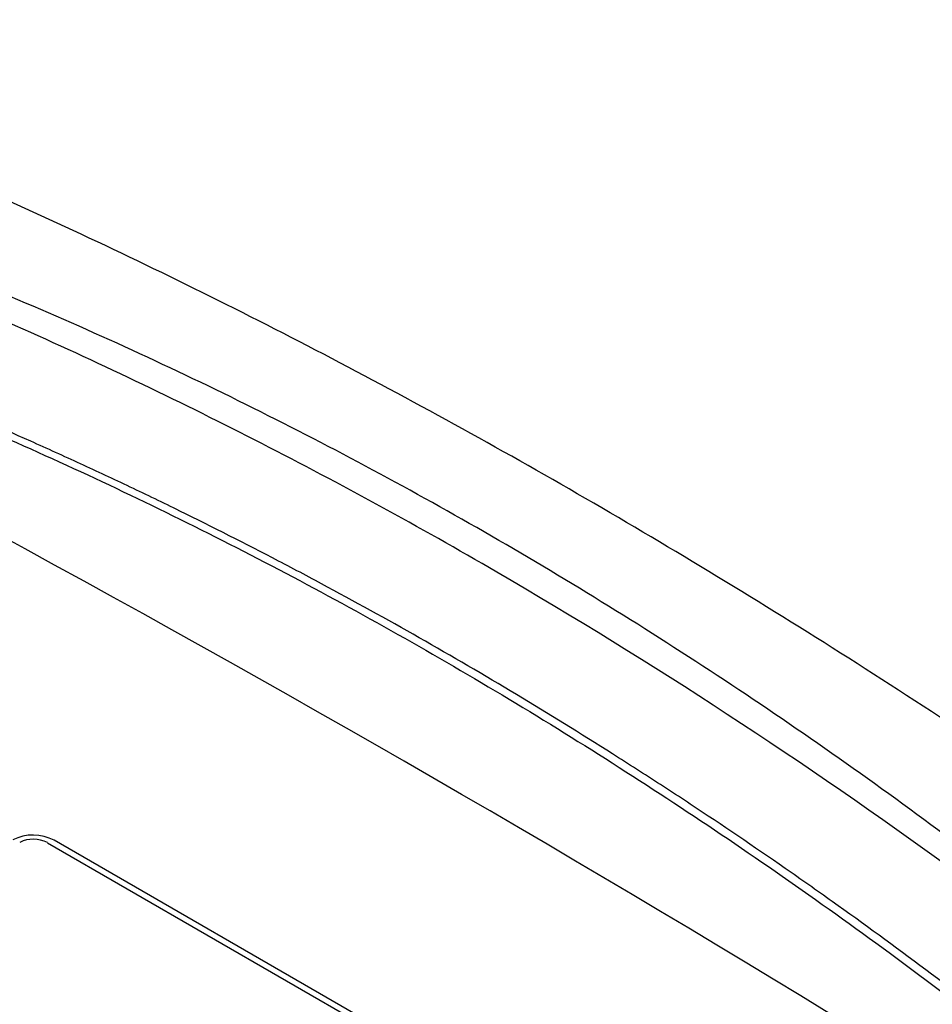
# Model space of a CAD drawing. Header units: millimetres. Extents: x -3.03 to 0.78, y -0.23 to 0.59.
# Tile 122 of 165: x 0.6787 to 0.7253, y 0.0235 to 0.0738. Entities that reach past the tile are written whole.
import ezdxf

# ---------------------------------------------------------------- set-up
doc = ezdxf.new("R2010")
doc.units = ezdxf.units.MM

msp = doc.modelspace()

# ---------------------------------------------------------------- linework, layer by layer
at = {"color": 7, "linetype": 'Continuous', "lineweight": 25}
for p, q in [((0.680087, 0.031766), (0.723221, 0.006866)), ((0.723573, 0.006989), (0.680439, 0.031889))]:
    msp.add_line(p, q, dxfattribs=at)
for centre, radius in [((0.679358, 0.029813), 0.0023413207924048), ((0.679366, 0.030382), 0.0015608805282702)]:
    msp.add_arc(centre, radius, 62.483357, 116.356852, dxfattribs=at)
for points, knots in [([(0.7612020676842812, 0.012395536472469), (0.7522282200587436, 0.0195841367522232), (0.7432192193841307, 0.0262907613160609), (0.7319239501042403, 0.0340705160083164), (0.7296639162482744, 0.035595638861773), (0.7251525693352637, 0.0385772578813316), (0.7228998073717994, 0.0400347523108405), (0.7161504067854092, 0.0443075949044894), (0.7116626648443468, 0.0470234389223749), (0.7049491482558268, 0.0508978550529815), (0.7027143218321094, 0.0521560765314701), (0.6982506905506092, 0.0546057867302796), (0.6960216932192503, 0.0557973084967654), (0.6893659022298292, 0.0592599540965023), (0.6849628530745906, 0.0614233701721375), (0.671853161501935, 0.0674833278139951), (0.6632460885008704, 0.0709507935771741), (0.6547630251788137, 0.0738414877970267)], [0, 0, 0, 0, 0.25, 0.25, 0.3125000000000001, 0.3125000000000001, 0.375, 0.375, 0.4999999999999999, 0.4999999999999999, 0.5624999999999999, 0.5624999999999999, 0.6249999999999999, 0.6249999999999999, 0.7499999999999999, 0.7499999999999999, 1, 1, 1, 1]), ([(0.7485475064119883, 0.0132091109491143), (0.7413814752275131, 0.0199503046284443), (0.7339804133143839, 0.0261723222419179), (0.7244362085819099, 0.0333122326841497), (0.7225126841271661, 0.0347082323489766), (0.7186361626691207, 0.0374361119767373), (0.7166818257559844, 0.038768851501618), (0.710785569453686, 0.042663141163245), (0.7068117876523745, 0.0451202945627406), (0.6987785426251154, 0.0497582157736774), (0.6947190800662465, 0.0519389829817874), (0.6865145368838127, 0.0560233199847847), (0.6823649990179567, 0.057928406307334), (0.6698461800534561, 0.0631981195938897), (0.6613928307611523, 0.0661270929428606), (0.6528339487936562, 0.0684633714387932)], [0, 0, 0, 0, 0.25, 0.25, 0.3125, 0.3125, 0.375, 0.375, 0.5, 0.5, 0.625, 0.625, 0.75, 0.75, 1, 1, 1, 1]), ([(0.7479580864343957, 0.013057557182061), (0.7478462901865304, 0.0131594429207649), (0.7477320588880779, 0.0132565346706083), (0.7475063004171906, 0.0134560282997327), (0.7473933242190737, 0.0135555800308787), (0.7470541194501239, 0.0138536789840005), (0.7468276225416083, 0.0140516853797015), (0.7461472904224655, 0.0146439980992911), (0.7456926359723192, 0.0150366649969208), (0.7443271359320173, 0.0162112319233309), (0.7434140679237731, 0.0169883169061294), (0.7406651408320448, 0.0192985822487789), (0.7388201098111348, 0.0208119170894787), (0.733247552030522, 0.0252712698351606), (0.7294866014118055, 0.0281334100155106), (0.7180686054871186, 0.0363854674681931), (0.7102693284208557, 0.0414437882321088), (0.6983507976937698, 0.0483243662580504), (0.6943400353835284, 0.0505009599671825), (0.686258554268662, 0.0546113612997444), (0.6821860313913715, 0.0565461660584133), (0.6739782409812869, 0.0601768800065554), (0.66984421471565, 0.0618723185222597), (0.6636089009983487, 0.0642303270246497), (0.6615248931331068, 0.0649859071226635), (0.6583900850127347, 0.0660709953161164), (0.6573434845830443, 0.0664238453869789), (0.6557718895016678, 0.0669420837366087), (0.655247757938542, 0.0671131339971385), (0.6544612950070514, 0.0673679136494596), (0.6540679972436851, 0.0674948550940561), (0.6536746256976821, 0.0676212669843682), (0.6534123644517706, 0.0677054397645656), (0.6532814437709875, 0.0677486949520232), (0.6531500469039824, 0.0677892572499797)], [0, 0, 0, 0, 0.0039062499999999, 0.0039062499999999, 0.0078124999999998, 0.0078124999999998, 0.0156249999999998, 0.0156249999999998, 0.0312499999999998, 0.0312499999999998, 0.0624999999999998, 0.0624999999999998, 0.1249999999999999, 0.1249999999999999, 0.2499999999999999, 0.2499999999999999, 0.4999999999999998, 0.4999999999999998, 0.6249999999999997, 0.6249999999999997, 0.7499999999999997, 0.7499999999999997, 0.8749999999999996, 0.8749999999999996, 0.9374999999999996, 0.9374999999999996, 0.9687499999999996, 0.9687499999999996, 0.9843749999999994, 0.9843749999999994, 0.9921874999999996, 0.9960937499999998, 0.9960937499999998, 1, 1, 1, 1]), ([(0.7460424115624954, 0.0078528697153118), (0.7460027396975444, 0.00789659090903), (0.7453050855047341, 0.0086654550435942), (0.7428113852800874, 0.0106867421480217), (0.7398555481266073, 0.0133932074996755), (0.7359833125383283, 0.0166414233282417), (0.7328809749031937, 0.0191845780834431), (0.7289625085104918, 0.0222790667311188), (0.7250152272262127, 0.0252931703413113), (0.7210290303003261, 0.0281978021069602), (0.7170155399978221, 0.0310194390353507), (0.7141867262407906, 0.0329360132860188), (0.7113421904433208, 0.0348028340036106), (0.7084881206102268, 0.036639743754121), (0.7027452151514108, 0.0401949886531), (0.6969338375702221, 0.0435086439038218), (0.6910726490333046, 0.046615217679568), (0.687707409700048, 0.0483194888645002), (0.684327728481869, 0.0499524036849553), (0.6817861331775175, 0.0511413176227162), (0.6783887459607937, 0.0526787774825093), (0.6749793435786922, 0.0541444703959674), (0.6715589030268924, 0.0555374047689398), (0.6681323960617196, 0.056882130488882), (0.6646905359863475, 0.0581508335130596), (0.6605632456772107, 0.0595947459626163), (0.6565088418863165, 0.0608573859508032), (0.6533217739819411, 0.0619794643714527), (0.6509910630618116, 0.0624627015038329), (0.6499161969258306, 0.062444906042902), (0.6488841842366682, 0.0622815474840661), (0.648182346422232, 0.0620619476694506), (0.6474323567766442, 0.0617038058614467), (0.6467558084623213, 0.0613485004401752), (0.645714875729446, 0.0608267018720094), (0.6446830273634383, 0.0603006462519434), (0.6430263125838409, 0.0594578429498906), (0.6401281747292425, 0.0579748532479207), (0.6368160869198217, 0.0562623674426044), (0.6326746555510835, 0.0541002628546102), (0.6293610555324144, 0.0523532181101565), (0.6260467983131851, 0.0505889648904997), (0.6235607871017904, 0.0492571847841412), (0.6210744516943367, 0.0479168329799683), (0.6185878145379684, 0.0465679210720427), (0.6165153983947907, 0.0454366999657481), (0.6150646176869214, 0.0446411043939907), (0.6143392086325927, 0.0442423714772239), (0.613924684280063, 0.0440142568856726), (0.6136137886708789, 0.0438430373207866), (0.6133028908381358, 0.0436716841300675), (0.6130438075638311, 0.0435287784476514), (0.612784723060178, 0.0433857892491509), (0.6125256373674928, 0.0432427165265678), (0.6122665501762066, 0.0430995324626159), (0.61190382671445, 0.0428989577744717), (0.6108156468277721, 0.0422966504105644), (0.6089501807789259, 0.041260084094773), (0.6064626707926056, 0.0398696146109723), (0.6031466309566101, 0.038003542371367), (0.5972781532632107, 0.0346825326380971), (0.5889198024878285, 0.0297709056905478), (0.5816302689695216, 0.0256969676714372), (0.577838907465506, 0.0232095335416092), (0.5776555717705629, 0.0228435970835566), (0.5776033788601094, 0.0227394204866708)], [0, 0, 0, 0, 0.0008882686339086, 0.0156207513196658, 0.0450840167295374, 0.0598148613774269, 0.0892778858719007, 0.1040087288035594, 0.1334717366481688, 0.1629347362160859, 0.1776655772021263, 0.2071285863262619, 0.2144939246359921, 0.2292247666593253, 0.2586877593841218, 0.3176243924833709, 0.3323552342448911, 0.3618182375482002, 0.3765490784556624, 0.3912799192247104, 0.406010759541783, 0.4354737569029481, 0.4502045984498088, 0.4649354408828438, 0.4943984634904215, 0.5091293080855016, 0.5357205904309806, 0.5623223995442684, 0.5669314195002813, 0.5714816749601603, 0.575697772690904, 0.5799628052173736, 0.5812515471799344, 0.5886171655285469, 0.5922998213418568, 0.599665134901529, 0.607030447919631, 0.6217610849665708, 0.6512224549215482, 0.6659530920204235, 0.6954144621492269, 0.7101450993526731, 0.7248757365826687, 0.7396063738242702, 0.7543370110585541, 0.7690676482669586, 0.7764329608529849, 0.7801156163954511, 0.7819569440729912, 0.78379827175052, 0.7856395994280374, 0.7874809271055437, 0.7884015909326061, 0.7902429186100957, 0.7920842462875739, 0.7930049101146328, 0.7966875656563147, 0.8114182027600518, 0.8261488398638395, 0.8408794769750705, 0.8703408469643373, 0.9302956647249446, 0.9902590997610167, 0.9972269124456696, 1, 1, 1, 1]), ([(0.6534253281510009, 0.061486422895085), (0.6613618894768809, 0.0591291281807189), (0.6692363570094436, 0.0562533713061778), (0.6809467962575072, 0.0511673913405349), (0.6848260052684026, 0.0493461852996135), (0.692527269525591, 0.0454571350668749), (0.6963506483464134, 0.0433887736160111), (0.70204461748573, 0.0400999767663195), (0.7039354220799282, 0.0389727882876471), (0.7076940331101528, 0.0366619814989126), (0.7095630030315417, 0.0354777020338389), (0.715139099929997, 0.0318386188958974), (0.7188154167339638, 0.0292975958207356), (0.7297224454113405, 0.0213305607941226), (0.7368313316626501, 0.0155616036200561), (0.7437800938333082, 0.0093257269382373)], [0, 0, 0, 0, 0.25, 0.25, 0.375, 0.375, 0.5, 0.5, 0.5625, 0.5625, 0.625, 0.625, 0.75, 0.75, 1, 1, 1, 1])]:
    msp.add_open_spline(points, degree=3, knots=knots, dxfattribs=at)
msp.add_open_spline([(0.7451952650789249, 0.007137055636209), (0.7160175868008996, 0.0262995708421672), (0.6845954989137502, 0.0444391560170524), (0.651330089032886, 0.0613242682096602)], degree=3, dxfattribs=at)

doc.saveas('drawing.dxf')
